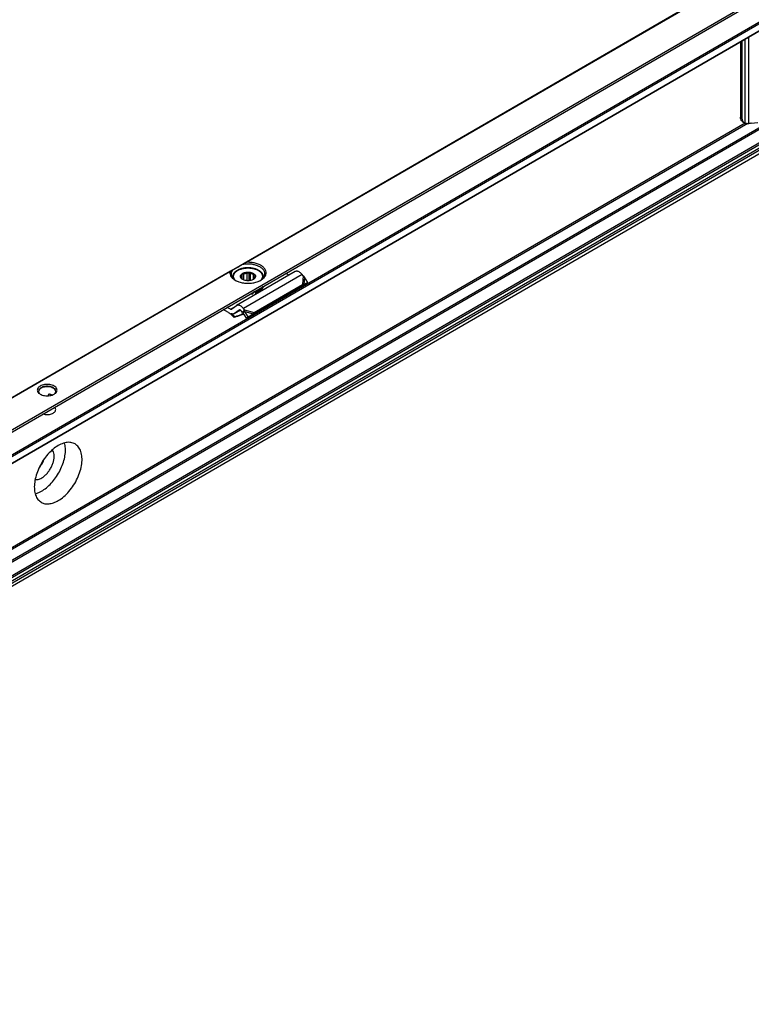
# Model space of a CAD drawing. Header units: millimetres. Extents: x -746 to 1306, y -530 to 1000.
# Tile 47 of 50: x 860 to 1001, y 671 to 861. Entities that reach past the tile are written whole.
import ezdxf

# ---------------------------------------------------------------- set-up
doc = ezdxf.new("R2010")
doc.units = ezdxf.units.MM

# ---------------------------------------------------------------- blocks, each defined once
blk = doc.blocks.new('SOPORTE_SV2-T__52', base_point=(500.49, 549.1))
at = {"color": 7, "linetype": 'Continuous'}
for p, q in [((1225.31, 1000.04), (500.53, 580.55)), ((507.65, 578.1), (1230.4, 996.41)), ((518.12, 578.08), (1221.69, 985.29)), ((1222.79, 962.23), (519.22, 555.02)), ((999.35, 856.6), (999.35, 842.08)), ((999.68, 841.89), (999.68, 856.8)), ((999.76, 841.17), (1000.1, 840.98)), ((1001.44, 840.88), (1002.68, 841.04)), ((913.54, 812.3), (902.23, 805.75)), ((904.62, 810.54), (904.62, 812.19)), ((901.42, 811.21), (901.42, 811.13)), ((903.23, 810.91), (903.23, 811.55)), ((903.28, 810.87), (903.28, 811.88)), ((903.62, 810.67), (903.62, 811.84)), ((904.28, 810.53), (904.28, 811.99)), ((904.9, 810.58), (904.9, 811.94)), ((905.47, 810.79), (905.47, 811.69)), ((905.71, 811.14), (905.71, 811.35)), ((907.42, 811.21), (907.42, 811.13)), ((912.36, 811.61), (911.69, 811.95)), ((915.05, 811.47), (914.84, 811.73)), ((915.19, 809.83), (915.92, 810.22)), ((915.92, 810.22), (915.31, 811.24)), ((915.92, 810.22), (915.33, 809.81)), ((905.22, 803.92), (914.54, 809.31)), ((905.59, 804.41), (914.9, 809.8)), ((905.78, 808.31), (905.78, 808.15)), ((914.57, 809.36), (914.54, 809.31)), ((914.68, 809.5), (914.57, 809.36)), ((914.67, 809.47), (915.33, 809.81)), ((914.9, 809.8), (914.68, 809.5)), ((914.83, 809.59), (914.78, 809.55)), ((915.19, 809.83), (914.83, 809.59)), ((905.32, 808.2), (905.32, 808.04)), ((900.67, 804.43), (899.62, 804.96)), ((901.05, 805.06), (900.38, 805.4)), ((902.18, 805.72), (901.29, 805.06)), ((902.96, 804.87), (901.78, 804.18)), ((902.71, 804.87), (901.82, 804.21)), ((903.37, 804.43), (903.16, 804.69)), ((903.51, 804.63), (903.37, 804.43)), ((903.73, 804.92), (903.51, 804.63)), ((903.64, 804.45), (903.51, 804.35)), ((903.73, 804.92), (903.53, 805.18)), ((903.84, 804.6), (903.64, 804.45)), ((904.48, 803.6), (903.84, 804.6)), ((901.82, 803.59), (901.77, 803.47)), ((903.67, 804.09), (903.01, 803.88)), ((903.07, 804), (903.04, 803.92)), ((903.07, 804), (903.62, 804.17)), ((904.15, 803.34), (903.51, 804.35)), ((904.15, 803.34), (905.07, 803.91)), ((904.48, 803.6), (904.15, 803.34)), ((904.48, 803.6), (905.41, 804.17)), ((905.41, 804.17), (905.07, 803.91)), ((905.37, 804.11), (905.22, 803.92)), ((905.59, 804.41), (905.37, 804.11)), ((866.16, 788.66), (865.93, 788.52)), ((865.93, 788.36), (865.93, 788.52))]:
    blk.add_line(p, q, dxfattribs=at)
at = {"color": 3, "linetype": 'Continuous'}
for p, q in [((507.45, 578.38), (1230.4, 996.8)), ((518.02, 579.72), (1221.59, 986.93)), ((518.16, 579.48), (1221.73, 986.69)), ((518.16, 578.17), (1221.73, 985.38)), ((1221.59, 966.54), (518.02, 559.33)), ((1221.73, 966.3), (518.16, 559.09)), ((1221.73, 963.7), (518.16, 556.49)), ((1221.94, 963.43), (518.37, 556.23)), ((1222.82, 962.26), (519.25, 555.05)), ((1223.05, 963.42), (519.47, 556.21)), ((1223.24, 963.09), (519.67, 555.88)), ((903.84, 813.98), (1042.45, 894.2)), ((904.14, 814.08), (1042.35, 894.08)), ((1000.25, 840.91), (1000.25, 857.12)), ((1000.98, 840.85), (1000.98, 857.54)), ((1000.75, 840.85), (735.74, 687.47)), ((1000.27, 840.9), (736.05, 687.98)), ((999.35, 842.08), (999.68, 841.89)), ((901.03, 812.35), (826.06, 768.96)), ((900.93, 812.23), (826.36, 769.06)), ((914.84, 811.73), (903.53, 805.18)), ((915.05, 811.47), (914.9, 809.8)), ((915.31, 811.24), (915.19, 809.83)), ((901.05, 805.06), (902.18, 805.72)), ((902.96, 804.87), (901.82, 804.21)), ((902.71, 804.87), (902.75, 804.89)), ((903.73, 804.92), (905.59, 804.41)), ((903.84, 804.6), (905.41, 804.17)), ((903.04, 803.92), (903.01, 803.88)), ((903.55, 804.28), (903.07, 804))]:
    blk.add_line(p, q, dxfattribs=at)
at = {"color": 7, "linetype": 'Continuous'}
for points, knots in [([(999.76, 841.17), (999.7, 841.21), (999.57, 841.31), (999.44, 841.53), (999.36, 841.79), (999.35, 841.98), (999.35, 842.08)], [0, 0, 0, 0, 0.227705, 0.471506, 0.742556, 1.04556, 1.04556, 1.04556, 1.04556]), ([(1000.1, 840.98), (1000.03, 841.02), (999.91, 841.11), (999.78, 841.33), (999.7, 841.59), (999.69, 841.79), (999.68, 841.89)], [0, 0, 0, 0, 0.227705, 0.471506, 0.742556, 1.04556, 1.04556, 1.04556, 1.04556]), ([(1000.25, 840.91), (1000.22, 840.92), (1000.17, 840.94), (1000.12, 840.96), (1000.1, 840.98)], [0, 0, 0, 0, 0.0838297, 0.1668091, 0.1668091, 0.1668091, 0.1668091]), ([(1000.25, 840.91), (1000.3, 840.9), (1000.4, 840.87), (1000.57, 840.86), (1000.77, 840.85), (1000.91, 840.85), (1000.98, 840.85)], [0, 0, 0, 0, 0.1502726, 0.3200426, 0.5180519, 0.7310186, 0.7310186, 0.7310186, 0.7310186]), ([(1001.44, 840.88), (1001.36, 840.87), (1001.21, 840.85), (1001.05, 840.85), (1000.98, 840.85)], [0, 0, 0, 0, 0.2337301, 0.4640681, 0.4640681, 0.4640681, 0.4640681]), ([(903.84, 813.98), (903.78, 813.94), (903.67, 813.88), (903.51, 813.79), (903.35, 813.69), (903.24, 813.63), (903.18, 813.6)], [0, 0, 0, 0, 0.1947212, 0.3830345, 0.5735506, 0.7596897, 0.7596897, 0.7596897, 0.7596897]), ([(904.14, 814.08), (904.12, 814.08), (904.1, 814.08), (904.06, 814.07), (904.02, 814.06), (903.98, 814.05), (903.95, 814.03), (903.91, 814.02), (903.88, 814), (903.85, 813.98), (903.84, 813.98)], [0, 0, 0, 0, 0.0417273, 0.0795377, 0.1210784, 0.1588501, 0.1946777, 0.2377188, 0.2767208, 0.3164845, 0.3164845, 0.3164845, 0.3164845]), ([(906.89, 810.62), (907.07, 810.74), (907.41, 810.97), (907.78, 811.43), (907.95, 811.94), (907.89, 812.46), (907.61, 812.95), (907.14, 813.37), (906.53, 813.7), (905.79, 813.95), (904.98, 814.09), (904.42, 814.08), (904.14, 814.08)], [0, 0, 0, 0, 0.654342, 1.224137, 1.732643, 2.227964, 2.764666, 3.378442, 4.0789, 4.855555, 5.685062, 6.536808, 6.536808, 6.536808, 6.536808]), ([(900.93, 812.23), (900.93, 812.08), (900.92, 811.77), (901.13, 811.33), (901.48, 810.93), (901.79, 810.73), (901.95, 810.62)], [0, 0, 0, 0, 0.44015, 0.904989, 1.424584, 2.012291, 2.012291, 2.012291, 2.012291]), ([(901.03, 812.35), (901.02, 812.34), (900.99, 812.33), (900.97, 812.31), (900.95, 812.28), (900.94, 812.27), (900.94, 812.25), (900.93, 812.23), (900.93, 812.23)], [0, 0, 0, 0, 0.0408159, 0.0792537, 0.0982807, 0.1190424, 0.1423507, 0.162143, 0.162143, 0.162143, 0.162143]), ([(901.42, 812.57), (901.38, 812.55), (901.31, 812.51), (901.21, 812.46), (901.12, 812.4), (901.06, 812.37), (901.03, 812.35)], [0, 0, 0, 0, 0.1199339, 0.235563, 0.343555, 0.4474869, 0.4474869, 0.4474869, 0.4474869]), ([(901.42, 812.57), (901.34, 812.46), (901.21, 812.24), (901.18, 811.98), (901.17, 811.86)], [0, 0, 0, 0, 0.3959861, 0.7662165, 0.7662165, 0.7662165, 0.7662165]), ([(901.42, 812.57), (901.48, 812.61), (901.62, 812.69), (901.86, 812.83), (902.14, 812.99), (902.46, 813.18), (902.81, 813.38), (903.06, 813.52), (903.18, 813.6)], [0, 0, 0, 0, 0.21784, 0.49188, 0.81738, 1.188711, 1.599453, 2.042502, 2.042502, 2.042502, 2.042502]), ([(907.42, 811.21), (907.42, 811.25), (907.42, 811.35), (907.39, 811.49), (907.34, 811.63), (907.28, 811.77), (907.19, 811.91), (907.08, 812.06), (906.95, 812.2), (906.79, 812.34), (906.6, 812.47), (906.41, 812.58), (906.24, 812.66), (906.09, 812.72), (905.95, 812.78), (905.63, 812.88), (905.12, 812.99), (904.59, 813.03), (904.24, 813.02), (904.05, 813.01), (903.87, 813), (903.63, 812.97), (903.36, 812.92), (903.1, 812.84), (902.9, 812.78), (902.75, 812.72), (902.6, 812.66), (902.43, 812.58), (902.24, 812.47), (902, 812.3), (901.76, 812.08), (901.59, 811.83), (901.5, 811.63), (901.45, 811.49), (901.43, 811.35), (901.42, 811.26), (901.42, 811.21)], [0, 0, 0, 0, 0.140216, 0.282173, 0.428951, 0.580603, 0.759289, 0.919994, 1.135327, 1.329108, 1.552975, 1.833923, 1.98105, 2.131402, 2.29432, 2.460442, 3.140895, 3.84591, 4.028907, 4.211469, 4.400363, 4.568915, 4.939314, 5.232446, 5.390186, 5.561485, 5.711837, 5.858964, 6.139912, 6.363779, 6.754487, 7.111221, 7.262872, 7.40965, 7.541077, 7.69182, 7.69182, 7.69182, 7.69182]), ([(907.67, 811.86), (907.65, 812.01), (907.61, 812.34), (907.29, 812.78), (906.82, 813.15), (906.21, 813.45), (905.51, 813.65), (904.74, 813.75), (903.95, 813.74), (903.44, 813.65), (903.18, 813.6)], [0, 0, 0, 0, 0.466803, 0.982486, 1.574651, 2.247055, 2.986259, 3.768129, 4.562817, 5.338886, 5.338886, 5.338886, 5.338886]), ([(903.27, 811.88), (903.36, 811.94), (903.55, 812.06), (903.9, 812.16), (904.28, 812.21), (904.67, 812.21), (905.04, 812.14), (905.37, 812.02), (905.63, 811.85), (905.81, 811.64), (905.89, 811.4), (905.84, 811.15), (905.68, 810.93), (905.53, 810.83), (905.44, 810.77)], [0, 0, 0, 0, 0.323162, 0.68559, 1.073338, 1.468156, 1.850703, 2.203563, 2.5146, 2.781313, 3.016137, 3.247277, 3.505123, 3.805981, 3.805981, 3.805981, 3.805981]), ([(904.28, 811.99), (904.31, 812.01), (904.36, 812.04), (904.45, 812.08), (904.53, 812.14), (904.59, 812.17), (904.62, 812.19)], [0, 0, 0, 0, 0.0951655, 0.1948316, 0.2905211, 0.3910209, 0.3910209, 0.3910209, 0.3910209]), ([(904.62, 812.19), (904.64, 812.17), (904.69, 812.12), (904.76, 812.06), (904.83, 812), (904.88, 811.96), (904.9, 811.94)], [0, 0, 0, 0, 0.0985006, 0.1917338, 0.2880791, 0.3793, 0.3793, 0.3793, 0.3793]), ([(914.84, 811.73), (914.78, 811.81), (914.64, 811.97), (914.41, 812.15), (914.18, 812.29), (913.95, 812.36), (913.73, 812.38), (913.6, 812.32), (913.54, 812.3)], [0, 0, 0, 0, 0.318961, 0.616971, 0.88702, 1.126112, 1.337253, 1.531194, 1.531194, 1.531194, 1.531194]), ([(901.17, 811.86), (901.18, 811.74), (901.21, 811.49), (901.39, 811.15), (901.67, 810.83), (901.92, 810.66), (902.05, 810.57)], [0, 0, 0, 0, 0.35601, 0.735085, 1.153705, 1.619508, 1.619508, 1.619508, 1.619508]), ([(901.95, 810.62), (902.19, 810.51), (902.69, 810.27), (903.53, 810.08), (904.42, 810.01), (905.31, 810.08), (906.15, 810.27), (906.65, 810.51), (906.89, 810.62)], [0, 0, 0, 0, 0.790454, 1.654841, 2.55911, 3.463379, 4.327766, 5.11822, 5.11822, 5.11822, 5.11822]), ([(903.4, 810.77), (903.32, 810.82), (903.18, 810.91), (903.03, 811.1), (902.96, 811.31), (902.98, 811.52), (903.09, 811.72), (903.2, 811.82), (903.27, 811.88)], [0, 0, 0, 0, 0.266969, 0.499966, 0.707901, 0.909447, 1.126313, 1.37333, 1.37333, 1.37333, 1.37333]), ([(903.08, 811.05), (903.09, 811.05), (903.1, 811.06), (903.11, 811.09), (903.12, 811.11), (903.13, 811.13), (903.13, 811.14)], [0, 0, 0, 0, 0.020855, 0.0441775, 0.0727875, 0.1049394, 0.1049394, 0.1049394, 0.1049394]), ([(903.37, 810.8), (903.35, 810.82), (903.3, 810.86), (903.23, 810.92), (903.15, 810.98), (903.11, 811.02), (903.08, 811.05)], [0, 0, 0, 0, 0.0912877, 0.1877075, 0.2808739, 0.3793, 0.3793, 0.3793, 0.3793]), ([(903.12, 811.25), (903.13, 811.3), (903.14, 811.41), (903.2, 811.5), (903.23, 811.55)], [0, 0, 0, 0, 0.1571311, 0.3264228, 0.3264228, 0.3264228, 0.3264228]), ([(903.13, 811.14), (903.13, 811.16), (903.12, 811.19), (903.12, 811.23), (903.12, 811.25)], [0, 0, 0, 0, 0.0541749, 0.1078159, 0.1078159, 0.1078159, 0.1078159]), ([(903.23, 811.55), (903.23, 811.57), (903.24, 811.63), (903.26, 811.71), (903.27, 811.79), (903.28, 811.85), (903.28, 811.88)], [0, 0, 0, 0, 0.0765587, 0.1596244, 0.2416197, 0.3297372, 0.3297372, 0.3297372, 0.3297372]), ([(903.28, 811.88), (903.31, 811.87), (903.36, 811.86), (903.45, 811.85), (903.53, 811.84), (903.59, 811.84), (903.62, 811.84)], [0, 0, 0, 0, 0.0854141, 0.1678268, 0.2551165, 0.3400891, 0.3400891, 0.3400891, 0.3400891]), ([(903.45, 810.74), (903.44, 810.75), (903.41, 810.77), (903.39, 810.79), (903.37, 810.8)], [0, 0, 0, 0, 0.051152, 0.100932, 0.100932, 0.100932, 0.100932]), ([(905.44, 810.77), (905.34, 810.73), (905.14, 810.62), (904.79, 810.55), (904.42, 810.52), (904.05, 810.55), (903.7, 810.62), (903.5, 810.73), (903.4, 810.77)], [0, 0, 0, 0, 0.327474, 0.685577, 1.060203, 1.434829, 1.792932, 2.120405, 2.120405, 2.120405, 2.120405]), ([(903.62, 811.84), (903.72, 811.88), (903.93, 811.96), (904.16, 811.98), (904.28, 811.99)], [0, 0, 0, 0, 0.3288441, 0.6820628, 0.6820628, 0.6820628, 0.6820628]), ([(904.9, 811.94), (905.01, 811.92), (905.21, 811.86), (905.39, 811.75), (905.47, 811.69)], [0, 0, 0, 0, 0.3295971, 0.6222375, 0.6222375, 0.6222375, 0.6222375]), ([(905.56, 810.85), (905.55, 810.84), (905.52, 810.82), (905.47, 810.79), (905.44, 810.77), (905.42, 810.76), (905.41, 810.76)], [0, 0, 0, 0, 0.0560233, 0.110517, 0.1433848, 0.1757255, 0.1757255, 0.1757255, 0.1757255]), ([(905.47, 811.69), (905.49, 811.69), (905.54, 811.68), (905.61, 811.68), (905.69, 811.68), (905.73, 811.68), (905.76, 811.68)], [0, 0, 0, 0, 0.0732353, 0.1477483, 0.2173539, 0.2890485, 0.2890485, 0.2890485, 0.2890485]), ([(905.61, 810.94), (905.61, 810.93), (905.6, 810.91), (905.59, 810.89), (905.57, 810.87), (905.57, 810.86), (905.56, 810.85)], [0, 0, 0, 0, 0.0321402, 0.0607412, 0.0840751, 0.1049394, 0.1049394, 0.1049394, 0.1049394]), ([(905.72, 811.25), (905.71, 811.19), (905.7, 811.08), (905.64, 810.99), (905.61, 810.94)], [0, 0, 0, 0, 0.1571311, 0.3264228, 0.3264228, 0.3264228, 0.3264228]), ([(905.76, 811.68), (905.75, 811.65), (905.74, 811.59), (905.73, 811.51), (905.72, 811.43), (905.71, 811.38), (905.71, 811.35)], [0, 0, 0, 0, 0.0879914, 0.1698783, 0.2530704, 0.3297372, 0.3297372, 0.3297372, 0.3297372]), ([(905.71, 811.35), (905.71, 811.34), (905.72, 811.3), (905.72, 811.26), (905.72, 811.25)], [0, 0, 0, 0, 0.0541749, 0.1078159, 0.1078159, 0.1078159, 0.1078159]), ([(906.79, 810.57), (906.92, 810.66), (907.17, 810.83), (907.45, 811.15), (907.63, 811.49), (907.66, 811.74), (907.67, 811.86)], [0, 0, 0, 0, 0.465803, 0.884422, 1.263498, 1.619508, 1.619508, 1.619508, 1.619508]), ([(915.31, 811.24), (915.29, 811.26), (915.25, 811.3), (915.18, 811.36), (915.12, 811.41), (915.07, 811.45), (915.05, 811.47)], [0, 0, 0, 0, 0.0895884, 0.1740072, 0.264511, 0.3493827, 0.3493827, 0.3493827, 0.3493827]), ([(905.55, 808.37), (905.54, 808.37), (905.53, 808.37), (905.51, 808.36), (905.5, 808.36)], [0, 0, 0, 0, 0.03050122, 0.06108402, 0.06108402, 0.06108402, 0.06108402]), ([(907.22, 809.36), (907.13, 809.25), (906.95, 809.02), (906.56, 808.75), (906.09, 808.52), (905.74, 808.42), (905.55, 808.37)], [0, 0, 0, 0, 0.419388, 0.890235, 1.411843, 1.976413, 1.976413, 1.976413, 1.976413]), ([(905.78, 808.15), (905.99, 808.22), (906.37, 808.35), (906.86, 808.66), (907.23, 809.02), (907.34, 809.32), (907.39, 809.46)], [0, 0, 0, 0, 0.641245, 1.215663, 1.718015, 2.160758, 2.160758, 2.160758, 2.160758]), ([(905.78, 808.31), (905.96, 808.37), (906.3, 808.49), (906.75, 808.75), (907.11, 809.05), (907.25, 809.3), (907.32, 809.42)], [0, 0, 0, 0, 0.56497, 1.079819, 1.539194, 1.947249, 1.947249, 1.947249, 1.947249]), ([(914.78, 809.55), (914.76, 809.54), (914.72, 809.51), (914.67, 809.46), (914.62, 809.41), (914.59, 809.38), (914.57, 809.36)], [0, 0, 0, 0, 0.0781942, 0.1438646, 0.2153264, 0.2850891, 0.2850891, 0.2850891, 0.2850891]), ([(914.9, 809.8), (914.93, 809.8), (914.98, 809.81), (915.05, 809.82), (915.12, 809.82), (915.16, 809.83), (915.19, 809.83)], [0, 0, 0, 0, 0.0787847, 0.1486466, 0.2137197, 0.2863987, 0.2863987, 0.2863987, 0.2863987]), ([(904.83, 807.98), (904.91, 807.98), (905.08, 808), (905.24, 808.03), (905.32, 808.04)], [0, 0, 0, 0, 0.2478533, 0.4926849, 0.4926849, 0.4926849, 0.4926849]), ([(905.18, 808.18), (905.21, 808.18), (905.25, 808.19), (905.3, 808.2), (905.32, 808.2)], [0, 0, 0, 0, 0.0692133, 0.138122, 0.138122, 0.138122, 0.138122]), ([(900.67, 804.43), (900.86, 804.28), (901.24, 803.98), (901.59, 803.64), (901.77, 803.47)], [0, 0, 0, 0, 0.715526, 1.456391, 1.456391, 1.456391, 1.456391]), ([(901.05, 805.06), (901.09, 805.04), (901.16, 805.01), (901.24, 805.04), (901.27, 805.05)], [0, 0, 0, 0, 0.1279345, 0.2345827, 0.2345827, 0.2345827, 0.2345827]), ([(901.27, 805.05), (901.28, 805.05), (901.28, 805.05), (901.29, 805.06), (901.29, 805.06)], [0, 0, 0, 0, 0.00929629, 0.01861192, 0.01861192, 0.01861192, 0.01861192]), ([(902.23, 805.75), (902.22, 805.74), (902.21, 805.73), (902.19, 805.72), (902.18, 805.72)], [0, 0, 0, 0, 0.02788887, 0.05583578, 0.05583578, 0.05583578, 0.05583578]), ([(903.53, 805.18), (903.46, 805.26), (903.33, 805.42), (903.1, 805.61), (902.87, 805.74), (902.64, 805.82), (902.42, 805.83), (902.29, 805.77), (902.23, 805.75)], [0, 0, 0, 0, 0.318961, 0.616971, 0.88702, 1.126112, 1.337253, 1.531194, 1.531194, 1.531194, 1.531194]), ([(902.73, 804.88), (902.73, 804.88), (902.72, 804.88), (902.72, 804.87), (902.71, 804.87)], [0, 0, 0, 0, 0.00929629, 0.01861192, 0.01861192, 0.01861192, 0.01861192]), ([(903.16, 804.69), (903.13, 804.73), (903.06, 804.81), (902.95, 804.88), (902.83, 804.92), (902.76, 804.89), (902.73, 804.88)], [0, 0, 0, 0, 0.1568648, 0.2952629, 0.4107357, 0.5088861, 0.5088861, 0.5088861, 0.5088861]), ([(903.51, 804.35), (903.5, 804.35), (903.47, 804.37), (903.44, 804.39), (903.4, 804.41), (903.38, 804.43), (903.37, 804.43)], [0, 0, 0, 0, 0.0408745, 0.0819997, 0.1230501, 0.1643534, 0.1643534, 0.1643534, 0.1643534]), ([(903.84, 804.6), (903.83, 804.63), (903.82, 804.68), (903.79, 804.76), (903.76, 804.84), (903.74, 804.89), (903.73, 804.92)], [0, 0, 0, 0, 0.0858164, 0.1713182, 0.2552988, 0.3377326, 0.3377326, 0.3377326, 0.3377326]), ([(901.82, 803.59), (901.71, 803.69), (901.51, 803.89), (901.3, 804.08), (901.19, 804.18)], [0, 0, 0, 0, 0.4316811, 0.8556339, 0.8556339, 0.8556339, 0.8556339]), ([(901.78, 804.18), (901.73, 804.16), (901.65, 804.12), (901.5, 804.11), (901.35, 804.12), (901.24, 804.16), (901.19, 804.18)], [0, 0, 0, 0, 0.1366038, 0.2796085, 0.4340577, 0.602995, 0.602995, 0.602995, 0.602995]), ([(903.01, 803.88), (902.91, 803.84), (902.7, 803.77), (902.39, 803.67), (902.08, 803.57), (901.87, 803.5), (901.77, 803.47)], [0, 0, 0, 0, 0.327853, 0.656243, 0.984689, 1.313673, 1.313673, 1.313673, 1.313673]), ([(901.82, 804.21), (901.81, 804.21), (901.8, 804.2), (901.78, 804.19), (901.78, 804.18)], [0, 0, 0, 0, 0.02794691, 0.05583578, 0.05583578, 0.05583578, 0.05583578]), ([(901.82, 803.59), (901.92, 803.62), (902.13, 803.69), (902.44, 803.79), (902.76, 803.89), (902.96, 803.96), (903.07, 804)], [0, 0, 0, 0, 0.329746, 0.658974, 0.988113, 1.316736, 1.316736, 1.316736, 1.316736]), ([(905.07, 803.91), (905.08, 803.91), (905.11, 803.92), (905.15, 803.92), (905.18, 803.92), (905.21, 803.92), (905.22, 803.92)], [0, 0, 0, 0, 0.0384606, 0.076677, 0.1145063, 0.152093, 0.152093, 0.152093, 0.152093]), ([(905.41, 804.17), (905.42, 804.19), (905.45, 804.23), (905.5, 804.29), (905.54, 804.35), (905.57, 804.38), (905.59, 804.4)], [0, 0, 0, 0, 0.0782267, 0.1539657, 0.2272702, 0.2977257, 0.2977257, 0.2977257, 0.2977257]), ([(905.59, 804.4), (905.59, 804.4), (905.59, 804.4), (905.59, 804.41), (905.59, 804.41)], [0, 0, 0, 0, 0.001710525, 0.003419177, 0.003419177, 0.003419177, 0.003419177]), ([(867.05, 790.23), (866.92, 790.29), (866.65, 790.42), (866.19, 790.53), (865.7, 790.56), (865.22, 790.53), (864.76, 790.42), (864.37, 790.25), (864.06, 790.02), (863.86, 789.75), (863.78, 789.45), (863.86, 789.14), (864.06, 788.87), (864.26, 788.74), (864.37, 788.67)], [0, 0, 0, 0, 0.431098, 0.902937, 1.396732, 1.890447, 2.362057, 2.792814, 3.171045, 3.497161, 3.789201, 4.081646, 4.408752, 4.788148, 4.788148, 4.788148, 4.788148]), ([(866.87, 789.92), (866.75, 789.98), (866.48, 790.11), (866.02, 790.2), (865.55, 790.21), (865.08, 790.15), (864.67, 790.01), (864.34, 789.8), (864.11, 789.55), (864.07, 789.34), (864.06, 789.25)], [0, 0, 0, 0, 0.423238, 0.888817, 1.372639, 1.847249, 2.286851, 2.672672, 2.999845, 3.28602, 3.28602, 3.28602, 3.28602]), ([(866.87, 789.84), (866.75, 789.9), (866.49, 790.02), (866.04, 790.11), (865.57, 790.13), (865.12, 790.07), (864.7, 789.94), (864.37, 789.74), (864.13, 789.5), (864.08, 789.3), (864.06, 789.2)], [0, 0, 0, 0, 0.414898, 0.870957, 1.345548, 1.812751, 2.247924, 2.632527, 2.960213, 3.24469, 3.24469, 3.24469, 3.24469]), ([(867.36, 789.25), (867.35, 789.31), (867.34, 789.44), (867.23, 789.62), (867.08, 789.79), (866.94, 789.88), (866.87, 789.92)], [0, 0, 0, 0, 0.1889853, 0.3912473, 0.6159874, 0.8670823, 0.8670823, 0.8670823, 0.8670823]), ([(867.35, 789.2), (867.34, 789.26), (867.32, 789.39), (867.22, 789.56), (867.07, 789.71), (866.94, 789.8), (866.87, 789.84)], [0, 0, 0, 0, 0.1799627, 0.3734753, 0.5876596, 0.8254097, 0.8254097, 0.8254097, 0.8254097]), ([(867.04, 788.67), (867.15, 788.74), (867.35, 788.87), (867.55, 789.14), (867.63, 789.45), (867.56, 789.75), (867.35, 790.03), (867.16, 790.16), (867.05, 790.23)], [0, 0, 0, 0, 0.379809, 0.707216, 0.999947, 1.292408, 1.619154, 1.998185, 1.998185, 1.998185, 1.998185]), ([(864.06, 789.25), (864.06, 789.19), (864.07, 789.07), (864.16, 788.9), (864.29, 788.75), (864.4, 788.66), (864.46, 788.62)], [0, 0, 0, 0, 0.1721846, 0.3545772, 0.5546937, 0.7763357, 0.7763357, 0.7763357, 0.7763357]), ([(864.37, 788.67), (864.5, 788.61), (864.77, 788.48), (865.22, 788.38), (865.71, 788.34), (866.19, 788.38), (866.65, 788.48), (866.92, 788.61), (867.04, 788.67)], [0, 0, 0, 0, 0.429104, 0.898342, 1.389231, 1.88012, 2.349359, 2.778462, 2.778462, 2.778462, 2.778462]), ([(866, 788.63), (865.99, 788.63), (865.98, 788.62), (865.97, 788.61), (865.96, 788.6), (865.95, 788.58), (865.94, 788.57), (865.93, 788.55), (865.93, 788.54), (865.93, 788.53), (865.93, 788.52)], [0, 0, 0, 0, 0.0162959, 0.0353512, 0.0526814, 0.0695199, 0.0849672, 0.1029629, 0.1181703, 0.136073, 0.136073, 0.136073, 0.136073]), ([(866.16, 788.66), (866.15, 788.66), (866.12, 788.66), (866.08, 788.66), (866.03, 788.65), (866.01, 788.64), (866, 788.63)], [0, 0, 0, 0, 0.0437197, 0.0860184, 0.1280381, 0.1676306, 0.1676306, 0.1676306, 0.1676306]), ([(866.68, 788.51), (866.6, 788.54), (866.43, 788.6), (866.25, 788.64), (866.16, 788.66)], [0, 0, 0, 0, 0.2647999, 0.5441685, 0.5441685, 0.5441685, 0.5441685]), ([(866.95, 788.62), (867.01, 788.66), (867.12, 788.75), (867.25, 788.9), (867.34, 789.07), (867.35, 789.19), (867.36, 789.25)], [0, 0, 0, 0, 0.2216421, 0.4217585, 0.6041512, 0.7763357, 0.7763357, 0.7763357, 0.7763357]), ([(864.9, 784.87), (865.03, 784.83), (865.3, 784.76), (865.72, 784.73), (866.14, 784.77), (866.53, 784.86), (866.87, 785.01), (867.14, 785.2), (867.32, 785.44), (867.34, 785.61), (867.36, 785.7)], [0, 0, 0, 0, 0.407949, 0.833928, 1.259177, 1.665034, 2.035674, 2.361307, 2.642378, 2.894213, 2.894213, 2.894213, 2.894213]), ([(867.36, 785.7), (867.35, 785.78), (867.32, 785.96), (867.21, 786.09), (867.15, 786.17)], [0, 0, 0, 0, 0.2469056, 0.5215338, 0.5215338, 0.5215338, 0.5215338]), ([(871.08, 779.09), (870.82, 779.2), (870.27, 779.44), (869.3, 779.38), (868.29, 779.05), (867.27, 778.44), (866.27, 777.6), (865.35, 776.55), (864.56, 775.36), (863.92, 774.07), (863.47, 772.75), (863.23, 771.47), (863.21, 770.28), (863.43, 769.24), (863.86, 768.37), (864.34, 768.01), (864.57, 767.84)], [0, 0, 0, 0, 0.849812, 1.77648, 2.827544, 4.015619, 5.326461, 6.728007, 8.177443, 9.626878, 11.028424, 12.339267, 13.527341, 14.578406, 15.505073, 16.354885, 16.354885, 16.354885, 16.354885]), ([(863.4, 769.48), (863.72, 769.59), (864.41, 769.82), (865.37, 770.46), (866.31, 771.28), (867.16, 772.28), (867.91, 773.41), (868.52, 774.63), (868.96, 775.87), (869.21, 777.09), (869.28, 778.24), (869.14, 778.95), (869.07, 779.29)], [0, 0, 0, 0, 1.024641, 2.170184, 3.421083, 4.74877, 6.116739, 7.484707, 8.812394, 10.063293, 11.208837, 12.233477, 12.233477, 12.233477, 12.233477]), ([(864.65, 772.53), (864.82, 772.64), (865.18, 772.88), (865.65, 773.35), (866.09, 773.9), (866.46, 774.51), (866.76, 775.15), (866.96, 775.8), (867.06, 776.43), (867.05, 777.02), (866.95, 777.53), (866.77, 777.81), (866.69, 777.94)], [0, 0, 0, 0, 0.618698, 1.288889, 1.993984, 2.713894, 3.427158, 4.112923, 4.75299, 5.33414, 5.851049, 6.309948, 6.309948, 6.309948, 6.309948]), ([(867.83, 768.16), (868.19, 768.41), (868.96, 768.91), (869.95, 769.94), (870.84, 771.14), (871.57, 772.47), (872.1, 773.85), (872.4, 775.21), (872.46, 776.48), (872.26, 777.59), (871.83, 778.52), (871.32, 778.91), (871.08, 779.09)], [0, 0, 0, 0, 1.318097, 2.753445, 4.260992, 5.786949, 7.275444, 8.674908, 9.945001, 11.065141, 12.045566, 12.938076, 12.938076, 12.938076, 12.938076]), ([(864.09, 774.38), (864.2, 774.52), (864.43, 774.8), (864.72, 775.26), (864.98, 775.74), (865.1, 776.08), (865.17, 776.25)], [0, 0, 0, 0, 0.53734, 1.084096, 1.630852, 2.168191, 2.168191, 2.168191, 2.168191]), ([(863.38, 772.21), (863.48, 772.21), (863.68, 772.19), (864, 772.25), (864.33, 772.36), (864.54, 772.47), (864.65, 772.53)], [0, 0, 0, 0, 0.295083, 0.612823, 0.957014, 1.328849, 1.328849, 1.328849, 1.328849]), ([(864.57, 767.84), (864.8, 767.73), (865.27, 767.52), (866.1, 767.52), (866.98, 767.72), (867.53, 768.01), (867.83, 768.16)], [0, 0, 0, 0, 0.74359, 1.540201, 2.426444, 3.417586, 3.417586, 3.417586, 3.417586])]:
    blk.add_open_spline(points, degree=3, knots=knots, dxfattribs=at)
at = {"color": 3, "linetype": 'Continuous'}
for points, knots in [([(901.88, 810.68), (901.8, 810.81), (901.64, 811.04), (901.6, 811.48), (901.74, 811.9), (902.06, 812.27), (902.52, 812.58), (903.08, 812.81), (903.73, 812.96), (904.42, 813.01), (905.11, 812.96), (905.76, 812.81), (906.32, 812.58), (906.78, 812.27), (907.1, 811.9), (907.24, 811.48), (907.2, 811.04), (907.04, 810.81), (906.96, 810.68)], [0, 0, 0, 0, 0.442276, 0.849638, 1.269579, 1.743138, 2.288883, 2.904447, 3.573387, 4.270945, 4.968504, 5.637444, 6.253008, 6.798753, 7.272312, 7.692253, 8.099614, 8.541891, 8.541891, 8.541891, 8.541891]), ([(901.42, 811.13), (901.42, 811.14), (901.42, 811.17), (901.42, 811.19), (901.42, 811.21)], [0, 0, 0, 0, 0.037525, 0.07501535, 0.07501535, 0.07501535, 0.07501535]), ([(907.42, 811.21), (907.42, 811.19), (907.42, 811.17), (907.42, 811.14), (907.42, 811.13)], [0, 0, 0, 0, 0.03749035, 0.07501535, 0.07501535, 0.07501535, 0.07501535])]:
    blk.add_open_spline(points, degree=3, knots=knots, dxfattribs=at)
blk = doc.blocks.new('Iso4', base_point=(566.65, 599.95))
blk.add_blockref('SOPORTE_SV2-T__52', (500.49, 549.1))

msp = doc.modelspace()

# ---------------------------------------------------------------- block references
msp.add_blockref('Iso4', (566.65, 599.95))

doc.saveas('drawing.dxf')
